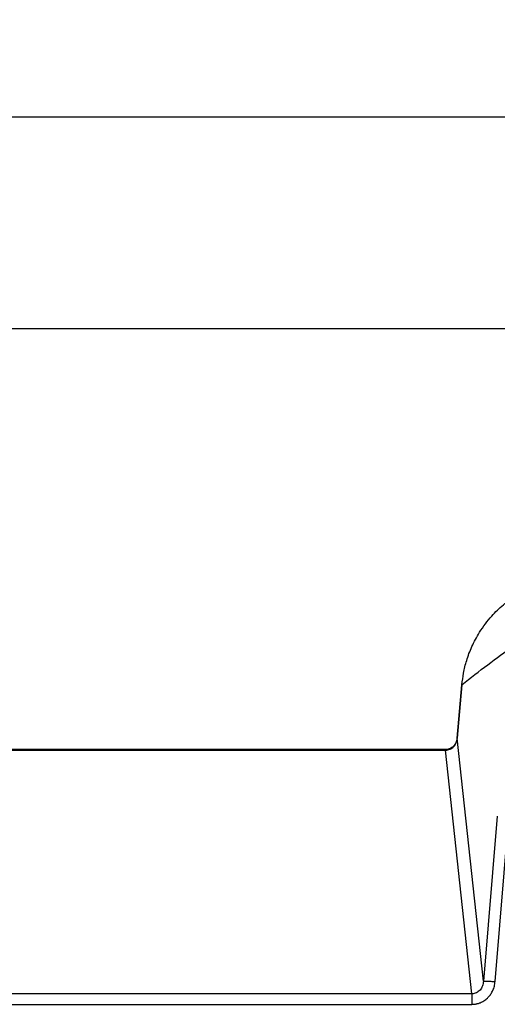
# Model space of a CAD drawing. Header units: millimetres. Extents: x 0 to 1118, y 0 to 864.
# Tile 39 of 67: x 427 to 508, y 462 to 630. Entities that reach past the tile are written whole.
import ezdxf

# ---------------------------------------------------------------- set-up
doc = ezdxf.new("R2010")
doc.units = ezdxf.units.MM
doc.layers.add('DIMENSIONS', color=140, linetype='Continuous', lineweight=25)
doc.styles.add('SLDTEXTSTYLE0', font='TXT', dxfattribs={"width": 0.75})
doc.dimstyles.new('SLDDIMSTYLE0', dxfattribs={"dimtxt": 10, "dimasz": 10, "dimexe": 0, "dimexo": 0.0625, "dimgap": 2.5, "dimtad": 0, "dimtih": 1, "dimtoh": 1, "dimdec": 1, "dimrnd": 1e-09, "dimzin": 4, "dimdsep": 46, "dimtxsty": 'SLDTEXTSTYLE0', "dimsah": 1, "dimcen": 0.09, "dimadec": 0, "dimazin": 1, "dimtfac": 1, "dimtdec": 1, "dimtofl": 0, "dimtmove": 0, "dimatfit": 3, "dimfxl": 0, "dimfrac": 2, "dimtolj": 1, "dimtzin": 12, "dimarcsym": 0})

# ---------------------------------------------------------------- blocks, each defined once
blk = doc.blocks.new('_D')
at = {"layer": 'DIMENSIONS'}
for p, q in [((182.52, 524.09), (182.52, 580.42)), ((592.48, 515.81), (592.48, 580.42)), ((370.87, 578.72), (367.82, 578.72)), ((367.82, 578.72), (367.82, 562.85)), ((404.12, 578.72), (407.17, 578.72)), ((407.17, 578.72), (407.17, 562.85)), ((182.52, 577.25), (362.75, 577.25)), ((592.48, 577.25), (412.24, 577.25)), ((367.82, 562.85), (370.87, 562.85)), ((407.17, 562.85), (404.12, 562.85))]:
    blk.add_line(p, q, dxfattribs=at)
for points in [[(182.52, 577.25), (192.52, 575.71), (192.52, 578.79)], [(592.48, 577.25), (582.48, 578.79), (582.48, 575.71)]]:
    blk.add_solid(points, dxfattribs=at)
at = {"layer": 'DIMENSIONS', "char_height": 10, "attachment_point": 1, "style": 'SLDTEXTSTYLE0'}
for s, insert in [('410.0', (370.87, 593.64)), ('16.14', (370.87, 575.74))]:
    blk.add_mtext(s, dxfattribs=dict(at, insert=insert))
blk = doc.blocks.new('_D_1')
at = {"layer": 'DIMENSIONS'}
for p, q in [((156.97, 563.39), (156.97, 616.42)), ((616.97, 565.12), (616.97, 616.42)), ((370.35, 614.72), (367.3, 614.72)), ((367.3, 614.72), (367.3, 598.85)), ((403.6, 614.72), (406.64, 614.72)), ((406.64, 614.72), (406.64, 598.85)), ((156.97, 613.25), (362.22, 613.25)), ((616.97, 613.25), (411.72, 613.25)), ((367.3, 598.85), (370.35, 598.85)), ((406.64, 598.85), (403.6, 598.85))]:
    blk.add_line(p, q, dxfattribs=at)
for points in [[(156.97, 613.25), (166.97, 611.71), (166.97, 614.79)], [(616.97, 613.25), (606.97, 614.79), (606.97, 611.71)]]:
    blk.add_solid(points, dxfattribs=at)
at = {"layer": 'DIMENSIONS', "char_height": 10, "attachment_point": 1, "style": 'SLDTEXTSTYLE0'}
for s, insert in [('460.0', (370.35, 629.64)), ('18.11', (370.35, 611.74))]:
    blk.add_mtext(s, dxfattribs=dict(at, insert=insert))

msp = doc.modelspace()

# ---------------------------------------------------------------- linework, layer by layer
for p, q in [((502.47, 516.78), (501.65, 507.69)), ((501.66, 507.69), (502.47, 516.78)), ((506.12, 466.37), (501.66, 507.69)), ((501.67, 507.69), (501.66, 507.69)), ((499.7, 505.75), (399.86, 505.75)), ((400.09, 505.65), (499.7, 505.65)), ((504.17, 464.23), (499.7, 505.65)), ((508.47, 494.43), (506.12, 466.37)), ((508.1, 466.3), (510.46, 494.36)), ((504.17, 464.23), (270.84, 464.23)), ((270.84, 462.44), (504.17, 462.44))]:
    msp.add_line(p, q)
at = {"flags": 128}
msp.add_lwpolyline([(502.49, 516.78), (502.48, 516.78), (502.47, 516.78)], dxfattribs=at)
for points, knots in [([(502.47, 516.78), (502.55, 517.43), (502.71, 518.82), (503.15, 520.58), (503.66, 522.08), (504.15, 523.27), (504.75, 524.48), (505.79, 526.29), (507.34, 528.31), (508.95, 529.95), (509.86, 530.63), (510.03, 530.77)], [0, 0, 0, 0, 0.120371, 0.257185, 0.331789, 0.410507, 0.493338, 0.580281, 0.792222, 0.959712, 1, 1, 1, 1]), ([(501.66, 507.69), (501.63, 507.53), (501.58, 507.22), (501.35, 506.68), (500.94, 506.17), (500.32, 505.81), (499.9, 505.77), (499.7, 505.75)], [0, 0, 0, 0, 0.16268, 0.314089, 0.581096, 0.806849, 1, 1, 1, 1]), ([(499.7, 505.65), (499.96, 505.64), (500.21, 505.7), (500.67, 505.9), (500.88, 506.05), (501.23, 506.43), (501.37, 506.66), (501.58, 507.15), (501.64, 507.42), (501.66, 507.69)], [0, 0, 0, 0, 0.25, 0.25, 0.5, 0.5, 0.75, 0.75, 1, 1, 1, 1]), ([(499.7, 505.74), (499.7, 505.74), (499.7, 505.76), (499.7, 505.69), (499.7, 505.65)], [0, 0, 0, 0, 0.273603, 1, 1, 1, 1]), ([(506.12, 466.37), (506.1, 466.1), (506.04, 465.82), (505.84, 465.31), (505.71, 465.07), (505.36, 464.67), (505.15, 464.51), (504.68, 464.29), (504.43, 464.23), (504.17, 464.23)], [0, 0, 0, 0, 0.25, 0.25, 0.5, 0.5, 0.75, 0.75, 1, 1, 1, 1]), ([(504.17, 462.44), (504.24, 462.45), (504.38, 462.45), (504.58, 462.47), (504.78, 462.49), (504.98, 462.53), (505.17, 462.58), (505.37, 462.64), (505.72, 462.77), (506.21, 463.02), (506.68, 463.39), (507, 463.71), (507.2, 463.95), (507.39, 464.22), (507.57, 464.51), (507.73, 464.82), (507.86, 465.16), (507.98, 465.52), (508.06, 465.91), (508.09, 466.17), (508.1, 466.3)], [0, 0, 0, 0, 0.0332442, 0.0665551, 0.0999233, 0.1333401, 0.1668004, 0.2003119, 0.2338837, 0.351824, 0.474657, 0.5245569, 0.5766095, 0.630737, 0.6869628, 0.7453395, 0.8058617, 0.8684624, 0.9331534, 1, 1, 1, 1]), ([(506.12, 466.37), (506.13, 466.39), (506.2, 466.39), (506.41, 466.4), (506.56, 466.4), (506.93, 466.38), (507.14, 466.37), (507.61, 466.34), (507.85, 466.33), (508.1, 466.3)], [0, 0, 0, 0, 0.25, 0.25, 0.5, 0.5, 0.75, 0.75, 1, 1, 1, 1]), ([(504.17, 464.23), (504.17, 464.17), (504.17, 464.09), (504.17, 463.87), (504.17, 463.73), (504.17, 463.41), (504.17, 463.22), (504.17, 462.84), (504.17, 462.64), (504.17, 462.44)], [0, 0, 0, 0, 0.25, 0.25, 0.5, 0.5, 0.75, 0.75, 1, 1, 1, 1])]:
    msp.add_open_spline(points, degree=3, knots=knots)
msp.add_open_spline([(502.47, 516.78), (505.39, 519.1), (508.3, 521.29), (511.2, 523.37)], degree=3)

# ---------------------------------------------------------------- dimensions: what is measured, and where the dimension line sits
at = {"layer": 'DIMENSIONS'}
for base, p1, p2, picture, middle in [((616.97, 613.25), (156.97, 562.12), (616.97, 563.85), '_D_1', (386.97, 613.25)), ((182.52, 577.25), (592.48, 514.54), (182.52, 522.82), '_D', (387.5, 577.25))]:
    dim = msp.add_linear_dim(base=base, p1=p1, p2=p2, dimstyle='SLDDIMSTYLE0', dxfattribs=at)
    dim.commit()
    dim.dimension.update_dxf_attribs({"geometry": picture, "text_midpoint": middle, "dimtype": 160})

doc.saveas('drawing.dxf')
